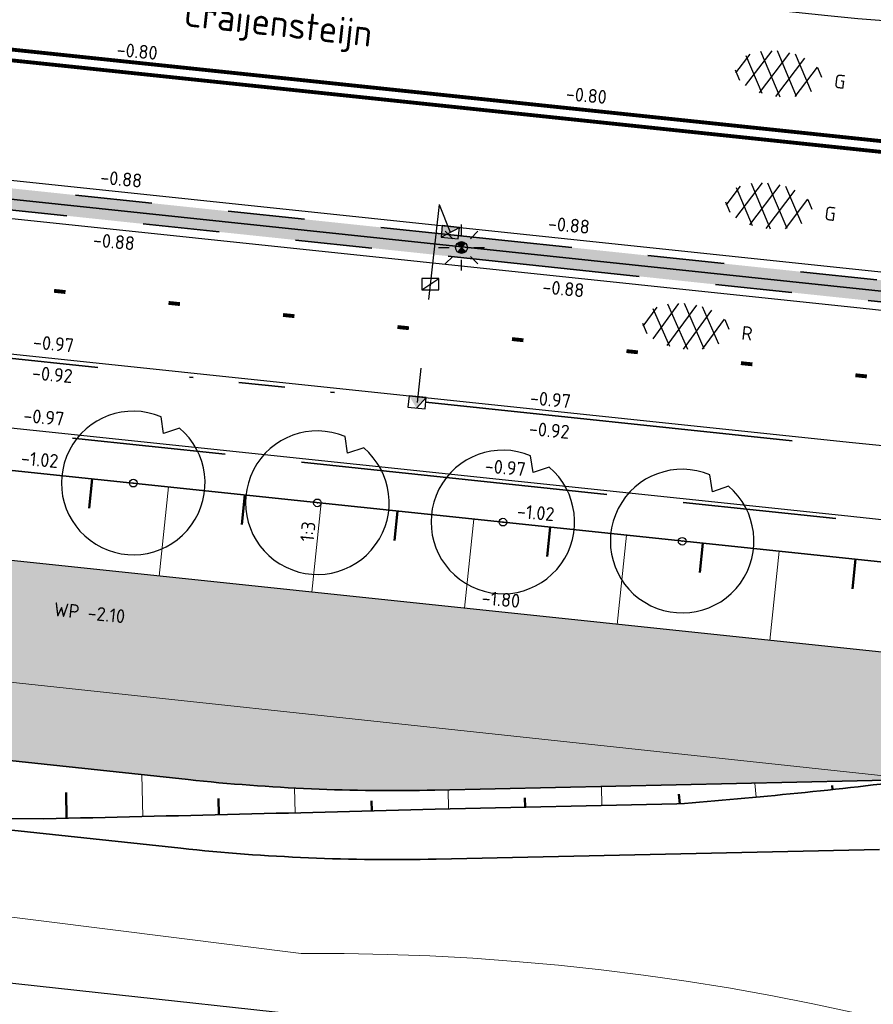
# Model space of a CAD drawing. Header units: metres. Extents: x -1 to 222837, y -2 to 853657.
# Tile 102 of 224: x 110879 to 110902, y 426741 to 426767. Entities that reach past the tile are written whole.
import ezdxf
from ezdxf.enums import TextEntityAlignment as Align

# ---------------------------------------------------------------- set-up
doc = ezdxf.new("R2010")
doc.units = ezdxf.units.M
doc.header["$XCLIPFRAME"] = 0
for name, pattern in [('RI-HWA_KOLKAANSLUITING', [4.3, 2.5, -1.8]), ('VH-AMSTELBAND', [30, 16, -4, 0, -2, 2, -2, 0, -4]), ('VH-OPSLUITBAND_100X200', [16, 8, -2, 4, -2]), ('VH-TROTTOIRBAND_130-150', [15, 5, -2, 2, -2, 2, -2])]:
    doc.linetypes.add(name, pattern=pattern)
doc.layers.add('A- Bestaand water', color=7, linetype='Continuous', true_color=0x5cadff)
doc.layers.add('A-Te graven water', color=7, linetype='Continuous', true_color=0x0040ff)
for name, color, linetype, lineweight in [('A-TXT-T35', 3, 'Continuous', 35), ('B-ALG', 8, 'Continuous', 5), ('B-GRS-WERKGRENS', 4, 'WERKGRENS', 25), ('B-OI-RI-GWA_KOLK-S', 30, 'Continuous', 30), ('N-GRN-BOOM', 70, 'Continuous', 25), ('N-GRN-BOOM @ 1', 70, 'Continuous', 25), ('N-WE-GR-BOS-A', 42, 'Continuous', 18), ('N-WE-GR-HAAG-G', 90, 'GR-HAAG1', 35), ('N-WE-GW-BERM-G', 90, 'Continuous', 35), ('N-WE-GW-TALUDARCERING_KORT-G', 90, 'Continuous', 50), ('N-WE-GW-TALUDARCERING_LANG-G', 90, 'Continuous', 18), ('N-WE-IE-TERREINAFSCHEIDING_KUNSTMATIG-G', 30, 'IE-TERREINAFSCHEIDING-KUNSTMATIG', 35), ('N-WE-OB-BESCHOEIING-G', 7, 'OB-BESCHOEIING', 35), ('N-WE-RI-HWA_KOLK-S', 150, 'Continuous', 25), ('N-WE-VH-KANTOPSLUITING_OPSLUITBAND_100X200-G VOETPAD', 150, 'VH-OPSLUITBAND_100X200', 35), ('N-WE-VH-KANTOPSLUITING_RWSBAND-G', 210, 'VH-TROTTOIRBAND_130-150', 35), ('N-WE-VH-KANTOPSLUITING_VOORKANT OB 100X200', 7, 'Continuous', 25), ('N-WE-VH-KANTOPSLUITING_VOORKANT RIJWIELPADBAND', 7, 'Continuous', 25), ('N-WE-VH-KANTOPSLUITING_VOORKANT RWS-BAND', 7, 'Continuous', 25), ('N-WE-VH-Trottoirband 150x170', 60, 'VH-AMSTELBAND', 35), ('N-WE-VH-VERHARDING_ASFALT-S', 7, 'Continuous', 25), ('N-WE-VW-MARKERING_LANGS_STREEP-G', 7, 'Continuous', 35), ('N-WTR-DAMWAND', 140, 'DAMWAND', 25), ('SLD-n-wm_wegmarkering', 7, 'Continuous', 25), ('X-XX-AL-HOOGTELABEL-T25', 7, 'Continuous', 25)]:
    doc.layers.add(name, color=color, linetype=linetype, lineweight=lineweight)
doc.layers.add('N-WE-RI-HWA_KOLKAANSLUITING-G', color=7, linetype='RI-HWA_KOLKAANSLUITING', lineweight=25, true_color=0x0078f0)
doc.layers.add('STEDIN BOVENGRONDS', color=7, linetype='Continuous')
doc.layers.add('X-REF', color=7, linetype='Continuous')
doc.styles.add('NLCS-ISO', font='NLCS-ISO.ttf')
doc.styles.add('NLCS-ISO-M1000-T25', font='NLCS-ISO.ttf')
doc.styles.add('NLCS-ISO-M200-T25', font='NLCS-ISO.ttf', dxfattribs={"height": 0.5})
doc.linetypes.add('DAMWAND', pattern='A,2.2,-1,[132,ltypeshp.shx,S=0.5,R=0,X=-1,Y=0],3.2', length=6.4)
doc.linetypes.add('GR-HAAG1', pattern='A,6,[176,NLCS.shx,S=0.125,R=0,X=0,Y=0],-2', length=8)
doc.linetypes.add('IE-TERREINAFSCHEIDING-KUNSTMATIG', pattern='A,4,[82,NLCS.shx,S=0.75,R=90,X=0,Y=0],4,-2', length=10)
doc.linetypes.add('OB-BESCHOEIING', pattern='A,30,-5,[1,NLCS.SHX,S=1,R=0,X=0,Y=0],-5', length=40)
doc.linetypes.add('WERKGRENS', pattern='A,2.5,-1,[133,ltypeshp.shx,S=1,R=0,X=-1,Y=0],-1,2.5', length=7)
picture_1 = doc.add_image_def('image1.ecw', size_in_pixel=(400001, 250001))
picture_2 = doc.add_image_def('image2.ecw', size_in_pixel=(120000, 80000))

# ---------------------------------------------------------------- blocks, each defined once
blk = doc.blocks.new('SVH-ASFALT-SO')
at = {"ltscale": 0.1}
for p, q in [((-1.91, 0.69), (0.95, 5.64)), ((2.75, -0.22), (-0.47, 5.37)), ((0, 0), (3.27, 5.66)), ((4.87, 0.12), (1.65, 5.7)), ((2.18, -0.23), (5.32, 5.22)), ((6.7, 0.95), (4.04, 5.55)), ((-3.36, 2.17), (-1.83, 4.83)), ((0.36, -0.07), (-2.31, 4.55)), ((4.66, 0.07), (7.07, 4.25)), ((7.83, 2.99), (7.15, 4.18)), ((-2.72, 1.26), (-3.45, 2.54))]:
    blk.add_line(p, q, dxfattribs=at)
at = {"style": 'NLCS-ISO'}
blk.add_attdef('KLEUR', text='', height=1.8, dxfattribs=at).set_placement((9.49, 2.74), align=Align.MIDDLE_LEFT)
at = {"style": 'NLCS-ISO', "flags": 1}
blk.add_attdef('FUNCTIE', text='', height=1.8, dxfattribs=at).set_placement((0.12, -3.58), align=Align.MIDDLE_CENTER)
blk = doc.blocks.new('30')
at = {"layer": 'SLD-n-wm_wegmarkering'}
blk.add_solid([(-0.15, -0.05), (-0.15, 0.05), (0.15, -0.05), (0.15, 0.05)], dxfattribs=at)
blk = doc.blocks.new('*U338')
at = {"layer": 'SLD-n-wm_wegmarkering'}
blk.add_blockref('30', (0.15, 0), dxfattribs=at)
blk = doc.blocks.new('*U339')
at = {"layer": 'SLD-n-wm_wegmarkering', "color": 0, "linetype": 'ByBlock', "lineweight": -2, "transparency": 16777216, "rotation": 353.9884587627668}
for p in [(110880.356, 426759.871), (110883.339, 426759.557), (110886.323, 426759.242), (110889.306, 426758.928), (110892.29, 426758.614), (110895.273, 426758.3), (110898.257, 426757.986), (110901.24, 426757.671)]:
    blk.add_blockref('*U338', p, dxfattribs=at)
blk = doc.blocks.new('B-SRI-KOLK_TROTTOIR-SO')
at = {"color": 0}
blk.add_line((-1.125, 0), (1.125, 1.5), dxfattribs=at)
blk.add_3dface([(-1.125, 0), (1.125, 0), (1.125, 1.5), (-1.125, 1.5)], dxfattribs=at)
blk = doc.blocks.new('N-SRI-KOLK_TROTTOIR-SO')
blk.add_hatch(color=256).paths.add_polyline_path([(1.125, 1.5), (-1.125, 1.5), (-1.125, 0)])
blk.add_line((-1.125, 0), (1.125, 1.5))
at = {"flags": 128}
blk.add_lwpolyline([(-1.125, 0), (1.125, 0), (1.125, 1.5), (-1.125, 1.5)], close=True, dxfattribs=at)
blk = doc.blocks.new('TK in rijwielpadband')
at = {"layer": 'N-WE-RI-HWA_KOLK-S'}
blk.add_hatch(color=256, dxfattribs=at).paths.add_polyline_path([(2.25, 1.5), (0, 1.5), (1.125, 0)])
blk.add_line((1.125, 0), (2.25, 1.5), dxfattribs=at)
at = {"layer": 'N-WE-RI-HWA_KOLK-S', "flags": 128}
blk.add_lwpolyline([(0, 0), (2.25, 0), (2.25, 1.5), (0, 1.5)], close=True, dxfattribs=at)
blk = doc.blocks.new('Lichtmast hergebruik')
h = blk.add_hatch(color=256)
h.dxf.hatch_style = 1
h.paths.add_polyline_path([(-0.58, 0.5), (0, 0), (0.5, 0.58, 0.414214)])
h = blk.add_hatch(color=256)
h.dxf.hatch_style = 1
h.paths.add_polyline_path([(0.58, -0.5), (0, 0), (-0.5, -0.58, 0.414214)])
for p, q in [((0, 1.62), (0, 3)), ((-2.12, 2.12), (-1.15, 1.15)), ((1.15, 1.15), (2.12, 2.12)), ((-3, 0), (-1.62, 0)), ((-2.12, -2.12), (-1.15, -1.15)), ((1.15, -1.15), (2.12, -2.12)), ((1.62, 0), (3, 0)), ((0, -3), (0, -1.62))]:
    blk.add_line(p, q)
at = {"flags": 128}
for points in [[(-0.58, 0.5), (0.58, -0.5)], [(-0.5, -0.58), (0.5, 0.58)]]:
    blk.add_lwpolyline(points, dxfattribs=at)
blk.add_circle((0, 0), 0.77)
at = {"style": 'NLCS-ISO'}
blk.add_attdef('TYPE', text='', height=1.8, dxfattribs=at).set_placement((0, 3), align=Align.BOTTOM_CENTER)
blk = doc.blocks.new('*U2079')
at = {"flags": 128}
blk.add_lwpolyline([(4.82, 5.74), (3.15, 5.17), (2.89, 6.92, 13.158116)], format="xyb", close=True, dxfattribs=at)
blk.add_circle((0, 0), 0.4)
blk.add_point((0, 0))
blk = doc.blocks.new('*U2698')
at = {"layer": 'N-GRN-BOOM @ 1', "xscale": 0.25, "yscale": 0.25, "zscale": 0.25}
blk.add_blockref('*U2079', (110882.421, 426754.858), dxfattribs=at)
blk = doc.blocks.new('*U2699')
at = {"layer": 'N-GRN-BOOM @ 1', "xscale": 0.25, "yscale": 0.25, "zscale": 0.25}
blk.add_blockref('*U2079', (110887.22, 426754.344), dxfattribs=at)
blk = doc.blocks.new('*U2700')
at = {"layer": 'N-GRN-BOOM @ 1', "xscale": 0.25, "yscale": 0.25, "zscale": 0.25}
blk.add_blockref('*U2079', (110892.053, 426753.841), dxfattribs=at)
blk = doc.blocks.new('*U2701')
at = {"layer": 'N-GRN-BOOM @ 1', "xscale": 0.25, "yscale": 0.25, "zscale": 0.25}
blk.add_blockref('*U2079', (110896.726, 426753.343), dxfattribs=at)

msp = doc.modelspace()

# ---------------------------------------------------------------- hatches: boundary and pattern name
at = {"layer": 'A- Bestaand water', "transparency": 33554559}
h = msp.add_hatch(color=256, dxfattribs=at)
edge = h.paths.add_edge_path()
edge.add_arc((110840.4053, 426795.7257), 40.36, 255.91054, 272.06637)
edge.add_arc((110841.673, 426774.2511), 18.86, 270.56963, 275.31028)
edge.add_line((110843.4185, 426755.472), (110845.1103, 426755.6289))
edge.add_arc((110848.9176, 426714.5752), 41.2299, 83.61065, 95.2984, ccw=False)
edge.add_line((110853.5059, 426755.549), (110854.1624, 426755.4798))
edge.add_line((110854.1624, 426755.4798), (110903.0784, 426750.3278))
edge.add_arc((110902.6934, 426748.7494), 1.6247, -84.13717, 76.29248, ccw=False)
edge.add_line((110902.8594, 426747.1332), (110868.591, 426750.805))
edge.add_line((110868.591, 426750.805), (110846.557, 426752.947))
edge.add_line((110846.557, 426752.947), (110787.383, 426759.314))
edge.add_line((110787.383, 426759.314), (110780.343, 426760.233))
edge.add_line((110780.343, 426760.233), (110778.827, 426760.743))
edge.add_arc((110780.8492, 426761.1302), 2.0589, 84.71359, 190.8389, ccw=False)
edge.add_line((110781.0389, 426763.1803), (110818.0744, 426759.2802))
edge.add_line((110818.0744, 426759.2802), (110819.5067, 426759.1293))
edge.add_arc((110815.1981, 426718.2156), 41.14, 72.67853, 83.98846, ccw=False)
edge.add_line((110827.4468, 426757.4898), (110829.0768, 426756.9815))
edge.add_arc((110834.692, 426774.9862), 18.86, 252.67853, 257.40724)
at = {"layer": 'A-Te graven water', "transparency": 33554559}
h = msp.add_hatch(color=256, dxfattribs=at)
edge = h.paths.add_edge_path()
edge.add_arc((110839.9057, 426793.378), 40.4716, 252.17033, 255.11684)
edge.add_line((110829.5106, 426754.2642), (110850.76, 426748.2992))
edge.add_line((110850.76, 426748.2992), (110850.998, 426748.224))
edge.add_line((110850.998, 426748.224), (110851.2374, 426748.1529))
edge.add_line((110851.2374, 426748.1529), (110851.4782, 426748.0859))
edge.add_line((110851.4782, 426748.0859), (110851.7205, 426748.023))
edge.add_line((110851.7205, 426748.023), (110851.9639, 426747.9644))
edge.add_line((110851.9639, 426747.9644), (110852.2084, 426747.91))
edge.add_line((110852.2084, 426747.91), (110852.4541, 426747.8598))
edge.add_line((110852.4541, 426747.8598), (110852.7008, 426747.8139))
edge.add_line((110852.7008, 426747.8139), (110852.9484, 426747.7723))
edge.add_line((110852.9484, 426747.7723), (110853.197, 426747.735))
edge.add_line((110853.197, 426747.735), (110853.4463, 426747.702))
edge.add_line((110853.4463, 426747.702), (110853.6963, 426747.6733))
edge.add_line((110853.6963, 426747.6733), (110853.9469, 426747.649))
edge.add_line((110853.9469, 426747.649), (110854.1983, 426747.629))
edge.add_line((110854.1983, 426747.629), (110854.3484, 426747.6197))
edge.add_line((110854.3484, 426747.6197), (110854.5536, 426747.6184))
edge.add_line((110854.5536, 426747.6184), (110854.7636, 426747.6237))
edge.add_line((110854.7636, 426747.6237), (110855.0156, 426747.6345))
edge.add_line((110855.0156, 426747.6345), (110855.2673, 426747.6496))
edge.add_line((110855.2673, 426747.6496), (110855.5186, 426747.6692))
edge.add_line((110855.5186, 426747.6692), (110855.7695, 426747.6931))
edge.add_line((110855.7695, 426747.6931), (110856.0197, 426747.7214))
edge.add_line((110856.0197, 426747.7214), (110856.2694, 426747.754))
edge.add_line((110856.2694, 426747.754), (110856.5183, 426747.791))
edge.add_line((110856.5183, 426747.791), (110856.7664, 426747.8323))
edge.add_line((110856.7664, 426747.8323), (110857.0137, 426747.8779))
edge.add_line((110857.0137, 426747.8779), (110857.2661, 426747.929))
edge.add_line((110857.2661, 426747.929), (110857.3741, 426747.9525))
edge.add_line((110857.3741, 426747.9525), (110859.3179, 426748.3951))
edge.add_arc((110864.8678, 426724.0189), 25, 83.88746, 102.82611, ccw=False)
edge.add_line((110867.5298, 426748.8767), (110874.3174, 426748.1498))
edge.add_line((110874.3174, 426748.1498), (110877.5596, 426747.8026))
edge.add_line((110877.5596, 426747.8026), (110883.8538, 426747.1285))
edge.add_arc((110889.1782, 426796.8442), 50, 263.88709, 271.26065)
edge.add_line((110890.2782, 426746.8563), (110902.8594, 426747.1332))
edge.add_line((110902.8594, 426747.1332), (110876.107, 426750))
edge.add_line((110876.107, 426750), (110868.591, 426750.805))
edge.add_line((110868.591, 426750.805), (110846.8309, 426752.9204))
edge.add_line((110846.8309, 426752.9204), (110825.4159, 426755.2217))
edge.add_line((110825.4159, 426755.2217), (110827.5137, 426754.8502))
at = {"layer": 'N-WE-GR-BOS-A', "transparency": 33554559}
h = msp.add_hatch(dxfattribs=at)
h.set_pattern_fill('AGR-BOSPLANTSOEN', color=102, scale=0.2, style=0, pattern_type=2)
h.set_pattern_definition([(0, (0, 0), (0.2, 0.2), [0.24, -0.16]), (90, (0.12, -0.08), (-0.8, 5e-17), [0.16, -0.24]), (90, (0.32, 0.12), (-0.8, 5e-17), [0.16, -0.24]), (90, (0.52, -0.04), (-0.8, 5e-17), [0.08, -0.32]), (90, (0.72, 0.16), (-0.8, 5e-17), [0.08, -0.32])])
edge = h.paths.add_edge_path()
edge.add_line((110912.4529, 426757.4572), (110912.6048, 426759.0214))
edge.add_line((110912.6048, 426759.0214), (110912.272, 426759.0537))
edge.add_line((110912.272, 426759.0537), (110912.2702, 426759.0539))
edge.add_line((110912.2702, 426759.0539), (110854.8239, 426765.1236))
edge.add_line((110854.8239, 426765.1236), (110841.0756, 426766.5714))
edge.add_line((110841.0756, 426766.5714), (110840.8907, 426764.8148))
edge.add_arc((110841.189, 426764.7834), 0.3, 173.98846, 267.0735)
edge.add_arc((110841.673, 426774.251), 9.78, 267.0735, 275.29839)
edge.add_line((110842.5761, 426764.5128), (110844.2762, 426764.6705))
edge.add_arc((110849.0134, 426711.6612), 53.2205, 84.0957, 95.10671, ccw=False)
edge.add_line((110854.488, 426764.5994), (110901.469, 426759.6283))
edge.add_line((110901.469, 426759.6283), (110902.5981, 426759.5094))
edge.add_arc((110897.3386, 426709.5655), 50.22, 72.48466, 83.98846, ccw=False)

# ---------------------------------------------------------------- linework, layer by layer
at = {"layer": 'B-ALG', "flags": 128}
msp.add_lwpolyline([(110776.859, 426763.762), (110776.933, 426763.158), (110777.296, 426762.193), (110777.876, 426761.499), (110778.827, 426760.743), (110780.343, 426760.233), (110787.383, 426759.314), (110846.557, 426752.947), (110868.591, 426750.805), (110902.4714, 426747.1763)], dxfattribs=at)
at = {"layer": 'B-ALG'}
msp.add_lwpolyline([(110871.6441, 426744.503), (110886.7984, 426742.5973), (110887.9167, 426742.595), (110889.0349, 426742.5731), (110890.1525, 426742.5317), (110891.2692, 426742.4709), (110892.3847, 426742.3905), (110893.4986, 426742.2907), (110894.6105, 426742.1715), (110895.7203, 426742.0328), (110896.8274, 426741.8749), (110897.9317, 426741.6976), (110899.0326, 426741.5011), (110900.13, 426741.2854), (110901.2234, 426741.0506)], dxfattribs=at)
at = {"layer": 'B-GRS-WERKGRENS', "flags": 128}
msp.add_lwpolyline([(110696.0424, 426984.6552), (110683.8611, 426993.0575), (110681.5434, 426989.648), (110647.8047, 426943.6556), (110640.0829, 426933.4366), (110631.1128, 426920.9005, 0.1052077), (110625.3199, 426903.2705), (110623.1195, 426903.1135), (110622.8302, 426899.1404), (110622.8257, 426889.069), (110624.314, 426881.9131), (110619.9478, 426879.8593), (110610.3848, 426873.2075), (110605.3942, 426863.2003), (110609.4478, 426861.4866), (110615.1856, 426858.5041), (110624.3283, 426850.7908), (110624.9802, 426851.6022), (110633.8741, 426844.4563), (110643.0504, 426836.1435), (110655.3674, 426823.3669), (110656.8702, 426821.845), (110655.5569, 426820.1319), (110651.9971, 426815.8251), (110661.0857, 426808.031), (110673.7143, 426797.8916), (110678.9933, 426800.935), (110682.0087, 426797.6368), (110681.3441, 426795.8887), (110682.3406, 426793.9995), (110688.6092, 426792.8127), (110694.4162, 426788.3905), (110707.3498, 426779.7534), (110715.9972, 426773.9651), (110732.7151, 426767.339), (110745.7247, 426763.2028), (110771.1914, 426758.373, 0.0609615), (110771.6742, 426758.3185), (110776.6174, 426758.3652, 0.2032449), (110778.0492, 426758.9882), (110779.3918, 426760.4028), (110780.9873, 426760.4434), (110817.1705, 426756.6066), (110816.6589, 426751.3461), (110815.9469, 426746.519), (110856.8361, 426742.5539), (110868.464, 426743.0015), (110903.6966, 426739.1644), (110904.3848, 426743.7349), (110908.755, 426743.0671), (110933.5332, 426740.8075), (110948.0408, 426738.8473), (110947.4256, 426740.8728), (110946.1413, 426744.2355), (110945.7955, 426745.6803), (110945.6322, 426748.1471), (110946.284, 426749.2657), (110950.55, 426751.1074), (110955.1425, 426754.8833), (110957.03, 426770.6443, -0.1858071), (110962.3439, 426783.753), (110989.6664, 426800.1273), (111094.2752, 426788.8928), (111096.9393, 426786.2536), (111113.387, 426770.3931), (111118.0944, 426765.9923), (111122.4936, 426760.6996), (111125.9314, 426762.8446), (111132.5526, 426748.3003), (111130.756, 426746.1019), (111135.8274, 426730.5828), (111138.6736, 426726.3465), (111145.5036, 426725.3036), (111154.9471, 426706.8249), (111165.7603, 426690.152), (111168.851, 426684.8194, -0.4623624), (111168.5963, 426684.1014), (111167.0071, 426683.4965, 0.420484), (111166.7216, 426682.8413), (111168.1987, 426679.1971, 0.4081062), (111168.8402, 426678.9177), (111171.0563, 426679.7624, -0.3865109), (111171.6824, 426679.5171), (111181.5181, 426659.6501, -0.0508334), (111182.4436, 426652.4704), (111182.0314, 426643.923, 0.1424738), (111183.8712, 426635.0932), (111183.4465, 426634.9245, 0.4355486), (111183.181, 426634.2421), (111186.4656, 426627.4501, 0.391009), (111187.0968, 426627.2017), (111187.7695, 426627.4631, -0.6217047), (111188.6778, 426626.8695), (111191.3536, 426623.2086), (111193.4941, 426621.7053, 0.0312453), (111201.9852, 426616.7325), (111203.0999, 426614.7511), (111204.682, 426609.1244), (111214.9386, 426601.3343), (111217.1204, 426598.7395), (111225.8995, 426589.0359), (111234.1322, 426582.7269), (111239.4891, 426579.6722), (111245.6835, 426577.3486), (111253.4749, 426571.9169), (111263.6, 426564.0526), (111282.5854, 426548.9024), (111301.6692, 426532.7467, 0.3053725), (111302.2245, 426532.6856), (111306.0353, 426534.6841, -0.2980823), (111306.5802, 426534.6315), (111324.4609, 426520.2968), (111328.5947, 426517.3176), (111334.5617, 426512.1897), (111347.6676, 426496.9046), (111348.8032, 426495.5161), (111350.8304, 426490.6816), (111350.3674, 426489.5288), (111350.1567, 426488.113), (111358.3017, 426484.7489), (111354.8474, 426480.6644), (111368.3123, 426468.1831), (111377.3553, 426476.996, 0.1363374), (111383.9435, 426482.7516), (111385.2075, 426486.335, 0.1290898), (111392.5323, 426491.085), (111402.9598, 426500.6813), (111414.8163, 426512.1936), (111417.8476, 426515.9853), (111419.2589, 426514.9338), (111421.3759, 426518.0123), (111420.2224, 426518.9196), (111422.81, 426522.1924), (111426.863, 426530.0682, 0.0350706), (111434.8335, 426544.8206), (111439.2413, 426554.0134, -0.0523081), (111448.8827, 426568.1194, -0.040521), (111456.7487, 426576.4924, -0.0466952), (111473.4248, 426590.6198), (111485.5951, 426597.7662, -0.0126767), (111492.9285, 426600.958), (111508.0649, 426606.5204, 0.4105065), (111508.3639, 426607.1562), (111505.5678, 426615.0734, 0.4168207), (111504.9257, 426615.3769, 0.0905865), (111453.5553, 426585.3427, 0.0753554), (111438.7111, 426569.8858), (111431.5958, 426575.2906), (111449.9864, 426597.6332, -0.0167918), (111466.0879, 426610.5482, -0.0557367), (111491.1449, 426625.909), (111496.7623, 426628.282), (111500.0134, 426627.408), (111496.8382, 426635.2441, 0.4365131), (111496.1526, 426635.5043), (111483.8851, 426629.4186), (111469.1011, 426620.6492), (111459.7603, 426613.6987), (111449.6345, 426605.6254), (111441.1156, 426596.9369), (111429.1984, 426582.1603), (111431.0516, 426580.4575), (111406.3855, 426549.5491), (111397.0353, 426537.6586), (111395.2825, 426538.9636), (111392.9955, 426535.9501), (111394.7182, 426534.652), (111385.0563, 426522.0908), (111383.9989, 426523.6376), (111382.3412, 426528.1461), (111377.4375, 426522.2271), (111374.2352, 426518.6692), (111371.5931, 426517.349), (111368.7588, 426516.8835, -0.1652702), (111368.4414, 426516.9363), (111351.2649, 426526.1508), (111324.3951, 426546.666, -0.3657024), (111324.2558, 426547.2959), (111327.3573, 426553.7283), (111318.6307, 426557.5297), (111316.993, 426553.8053, -0.292044), (111316.5453, 426553.5067), (111315.0912, 426553.4777, -0.1776704), (111314.7655, 426553.5899), (111310.1408, 426557.3558), (111311.2887, 426558.5858), (111304.2587, 426562.7405), (111301.5045, 426560.4492), (111295.9509, 426564.4743), (111281.0543, 426575.6912), (111258.9288, 426592.957), (111249.3591, 426601.8548, -0.343865), (111248.8513, 426603.8594), (111251.0811, 426609.1697), (111244.5637, 426612.1342), (111243.3013, 426609.3809, -0.38751), (111240.247, 426608.7097), (111235.9586, 426611.3734), (111222.8523, 426621.7349, -0.1019607), (111210.3565, 426637.5663), (111200.0165, 426658.1073), (111201.4139, 426658.6408), (111199.3001, 426663.2598), (111197.9906, 426662.7333), (111191.4076, 426676.6319), (111174.4849, 426716.3816), (111175.4097, 426716.7231), (111171.0205, 426729.4174), (111175.0412, 426731.185), (111170.1325, 426742.3426), (111166.2238, 426740.4392, -0.410464), (111165.5682, 426740.6918), (111138.6135, 426800.3934), (111133.3697, 426808.996), (111125.2446, 426812.7715), (111122.0804, 426814.7113), (111120.4075, 426811.7274), (111112.4651, 426815.0539), (111113.977, 426818.0228), (111102.5934, 426823.5257), (111102.2145, 426825.6444), (111101.5386, 426826.104), (111098.4509, 426820.0386), (111098.1228, 426816.7559, -0.4783147), (111097.1304, 426815.9869), (111079.7528, 426814.8965), (111037.4827, 426818.9619), (111036.1483, 426820.676), (111025.3219, 426821.8651, -0.5882687), (111024.7204, 426822.5699), (111025.1154, 426826.7463), (111011.1397, 426828.3732), (111010.5098, 426823.377), (110975.0569, 426827.1641, -0.4227405), (110973.7842, 426826.145), (110972.2564, 426826.4378), (110959.5596, 426833.3734), (110958.1603, 426830.409), (110957.3954, 426829.099), (110954.2397, 426830.6759, 0.4177603), (110954.0263, 426831.7812), (110953.0451, 426832.2923), (110947.7288, 426821.8867, 0.3948319), (110948.0794, 426820.5624), (110946.5009, 426817.2404, 0.3462481), (110946.8876, 426815.8708), (110948.0794, 426815.2823), (110932.6313, 426785.3128), (110928.0532, 426787.6811), (110926.0816, 426783.9946), (110917.98, 426788.1352), (110915.9109, 426784.42), (110924.7467, 426780.0296), (110923.0733, 426776.8554, -0.3567778), (110920.2972, 426775.4672), (110916.1875, 426776.0072), (110915.9141, 426771.5714), (110913.7365, 426768.8555), (110905.8767, 426769.8295), (110900.4014, 426769.4949), (110863.1263, 426773.5086), (110863.2476, 426775.3474), (110848.047, 426776.8987), (110848.3121, 426779.5808), (110834.4844, 426781.2506), (110832.1514, 426778.2107), (110815.8574, 426780.0038), (110815.8584, 426779.1503), (110801.2397, 426780.3392), (110782.6093, 426782.222), (110759.4143, 426784.7077), (110754.5988, 426785.9779), (110742.745, 426787.1149, -0.0827147), (110722.469, 426795.3305), (110715.9744, 426799.6762), (110697.6211, 426814.5447), (110698.7305, 426815.8539), (110693.1992, 426820.2996), (110694.4011, 426821.1956), (110690.4312, 426824.4068), (110689.2759, 426823.1938), (110680.9801, 426829.6825), (110667.8024, 426840.4947), (110648.298, 426856.8491), (110644.9707, 426860.4465), (110640.9767, 426865.7977, -0.1510224), (110633.0251, 426899.4367), (110633.3008, 426902.589), (110632.0835, 426902.7381, -0.0338708), (110634.6762, 426913.6872, -0.0642324), (110643.7421, 426928.4733), (110681.0035, 426978.4881), (110692.6868, 426980.9045)], format="xyb", close=True, dxfattribs=at)
at = {"layer": 'N-WE-GR-HAAG-G', "flags": 128}
msp.add_lwpolyline([(110856.0466, 426764.7128), (110910.219, 426758.9891)], dxfattribs=at)
at = {"layer": 'N-WE-GW-BERM-G', "ltscale": 0.6}
for points in [[(110932.037, 426741.716, 0.4131592), (110934.2075, 426743.1486), (110934.2075, 426746.5705, 0.5327449), (110932.8299, 426747.4964, -0.2137206), (110917.6978, 426748.0097), (110916.4469, 426748.6217, 0.0877468), (110901.8922, 426752.8064), (110854.406, 426757.8071), (110853.76, 426757.8751, 0.0291601), (110848.6893, 426758.1445, 0.021788), (110844.8984, 426757.9593), (110844.3283, 426757.9064), (110843.9161, 426757.8682, -0.0990195), (110829.0855, 426759.43), (110828.1435, 426759.7237, 0.049389), (110819.7517, 426761.4565), (110818.3194, 426761.6073), (110779.0806, 426765.7395, 0.4110668), (110776.8845, 426763.9813), (110776.859, 426763.762)], [(110867.9202, 426746.1602), (110880.0933, 426746.107, 0.0008079), (110890.2892, 426746.3564), (110896.5892, 426746.4951, 0.0120728), (110902.8781, 426747.1336)]]:
    msp.add_lwpolyline(points, format="xyb", dxfattribs=at)
at = {"layer": 'N-WE-GW-TALUDARCERING_KORT-G'}
for p, q in [((110881.2717, 426754.2015), (110881.3526, 426754.9694)), ((110885.2497, 426753.7825), (110885.3306, 426754.5505)), ((110889.2277, 426753.3636), (110889.3086, 426754.1316)), ((110893.2057, 426752.9447), (110893.2866, 426753.7127)), ((110897.1837, 426752.5258), (110897.2646, 426753.2938)), ((110901.1618, 426752.1069), (110901.2426, 426752.8748)), ((110900.6331, 426746.9778), (110900.6447, 426746.8717)), ((110880.6682, 426746.796), (110880.6838, 426746.1206)), ((110896.6418, 426746.7483), (110896.6611, 426746.5007)), ((110884.6407, 426746.633), (110884.6508, 426746.2144)), ((110888.631, 426746.5806), (110888.6379, 426746.3138)), ((110892.6291, 426746.658), (110892.6346, 426746.4081))]:
    msp.add_line(p, q, dxfattribs=at)
at = {"layer": 'N-WE-GW-TALUDARCERING_LANG-G'}
for p, q in [((110883.0965, 426752.4328), (110883.3416, 426754.76)), ((110887.0745, 426752.0139), (110887.3196, 426754.341)), ((110891.0525, 426751.595), (110891.2976, 426753.9221)), ((110895.0306, 426751.1761), (110895.2756, 426753.5032)), ((110899.0086, 426750.7572), (110899.2536, 426753.0843)), ((110882.6413, 426747.2584), (110882.6671, 426746.1669)), ((110898.6221, 426747.0399), (110898.6565, 426746.6711)), ((110886.6253, 426746.9094), (110886.6414, 426746.2634)), ((110890.624, 426746.8639), (110890.635, 426746.3641)), ((110894.6231, 426746.9519), (110894.6341, 426746.4521))]:
    msp.add_line(p, q, dxfattribs=at)
at = {"layer": 'N-WE-IE-TERREINAFSCHEIDING_KUNSTMATIG-G', "flags": 128}
msp.add_lwpolyline([(110901.8696, 426745.311), (110890.3178, 426745.0568, -0.0321843), (110883.6621, 426745.3388), (110877.3679, 426746.0129), (110874.1257, 426746.3601), (110867.3381, 426747.087, 0.0828241), (110859.7175, 426746.64), (110857.765, 426746.1954), (110857.6359, 426746.1674), (110857.3556, 426746.1106), (110857.0775, 426746.0593), (110856.7983, 426746.0129), (110856.5183, 426745.9713), (110856.2375, 426745.9345), (110855.956, 426745.9027), (110855.6739, 426745.8758), (110855.3913, 426745.8538), (110855.1082, 426745.8368), (110854.8248, 426745.8246), (110854.5704, 426745.8182), (110854.2868, 426745.8201), (110854.0714, 426745.8334), (110853.7887, 426745.8559), (110853.5068, 426745.8832), (110853.2256, 426745.9155), (110852.9451, 426745.9526), (110852.6655, 426745.9946), (110852.3869, 426746.0414), (110852.1093, 426746.0931), (110851.8329, 426746.1496), (110851.5576, 426746.2108), (110851.2837, 426746.2768), (110851.011, 426746.3475), (110850.74, 426746.4229), (110850.4704, 426746.5029), (110850.2453, 426746.5741), (110825.3362, 426753.5664)], format="xyb", dxfattribs=at)
at = {"layer": 'N-WE-OB-BESCHOEIING-G', "ltscale": 0.49, "flags": 128}
msp.add_lwpolyline([(110825.4159, 426755.2217), (110827.5137, 426754.8502, 0.0128573), (110829.5106, 426754.2642), (110850.76, 426748.2992), (110850.998, 426748.224), (110851.2374, 426748.1529), (110851.4782, 426748.0859), (110851.7205, 426748.023), (110851.9639, 426747.9644), (110852.2084, 426747.91), (110852.4541, 426747.8598), (110852.7008, 426747.8139), (110852.9484, 426747.7723), (110853.197, 426747.735), (110853.4463, 426747.702), (110853.6963, 426747.6733), (110853.9469, 426747.649), (110854.1983, 426747.629), (110854.3484, 426747.6197), (110854.5536, 426747.6184), (110854.7636, 426747.6237), (110855.0156, 426747.6345), (110855.2673, 426747.6496), (110855.5186, 426747.6692), (110855.7695, 426747.6931), (110856.0197, 426747.7214), (110856.2694, 426747.754), (110856.5183, 426747.791), (110856.7664, 426747.8323), (110857.0137, 426747.8779), (110857.2661, 426747.929), (110857.3741, 426747.9525), (110859.3179, 426748.3951, -0.0828241), (110867.5298, 426748.8767), (110874.3174, 426748.1498), (110877.5596, 426747.8026), (110883.8538, 426747.1285, 0.0321843), (110890.2782, 426746.8563), (110902.8594, 426747.1332, 0.032536), (110903.0677, 426747.1684, 0.032536)], format="xyb", dxfattribs=at)
at = {"layer": 'N-WE-RI-HWA_KOLKAANSLUITING-G', "flags": 128}
for points in [[(110890.3937, 426762.1261), (110889.8161, 426756.964)], [(110890.3937, 426762.1261), (110890.683, 426761.3976)]]:
    msp.add_lwpolyline(points, dxfattribs=at)
at = {"layer": 'N-WE-VH-KANTOPSLUITING_OPSLUITBAND_100X200-G VOETPAD', "flags": 128}
msp.add_lwpolyline([(110674.0563, 426808.7925), (110682.3253, 426803.3521, 0.0170406), (110685.5918, 426801.4434), (110688.779, 426799.724, -0.0457995), (110695.5528, 426795.2252), (110697.7542, 426793.453, 0.1442054), (110756.7899, 426769.0924), (110818.4242, 426762.6018), (110819.8564, 426762.451, -0.049389), (110828.4413, 426760.6784), (110829.3317, 426760.4007), (110829.3832, 426760.3846, 0.0990195), (110843.8238, 426758.8639), (110844.2359, 426758.9021), (110844.806, 426758.955, -0.0509622), (110853.8679, 426758.8693), (110854.5107, 426758.8016), (110900.8679, 426753.9198), (110901.9969, 426753.8009, -0.0877468), (110916.8864, 426749.52), (110918.1372, 426748.908, 0.244109), (110934.2777, 426749.2928), (110934.8871, 426749.6279)], format="xyb", dxfattribs=at)
at = {"layer": 'N-WE-VH-KANTOPSLUITING_RWSBAND-G', "flags": 128}
msp.add_lwpolyline([(110912.272, 426759.0537), (110912.7969, 426759.0027, 0.0531533), (110919.733, 426759.1239), (110921.9265, 426759.4725, -0.3156383), (110932.1822, 426754.8996), (110932.2762, 426754.7427), (110931.5123, 426754.3227, -0.244109), (110920.6598, 426754.0639), (110919.4089, 426754.6759, 0.0877468), (110902.5981, 426759.5094), (110901.469, 426759.6283), (110854.488, 426764.5994, 0.0480816), (110844.2762, 426764.6705), (110842.5761, 426764.5128, -0.0359033), (110841.1737, 426764.4838, -0.4300735), (110840.8907, 426764.8148), (110841.0756, 426766.5714), (110854.8239, 426765.1236), (110912.2702, 426759.0539)], format="xyb", close=True, dxfattribs=at)
at = {"layer": 'N-WE-VH-KANTOPSLUITING_VOORKANT OB 100X200', "flags": 128}
msp.add_lwpolyline([(110674.1113, 426808.876), (110682.3794, 426803.4361, 0.0170363), (110685.6393, 426801.5314), (110688.8265, 426799.812, -0.0457995), (110695.6155, 426795.3031), (110697.8169, 426793.5309, 0.1442054), (110756.8003, 426769.1918), (110818.4346, 426762.7013), (110819.8669, 426762.5504, -0.049389), (110828.471, 426760.7738), (110829.3615, 426760.4961), (110829.413, 426760.4801, 0.0990195), (110843.8145, 426758.9635), (110844.2267, 426759.0017), (110844.7968, 426759.0546, -0.0509605), (110853.8787, 426758.9687), (110854.5212, 426758.9011), (110900.8783, 426754.0193), (110902.0074, 426753.9004, -0.0877468), (110916.9303, 426749.6098), (110918.1812, 426748.9978, 0.244109), (110934.2296, 426749.3805), (110934.8605, 426749.7273)], format="xyb", dxfattribs=at)
at = {"layer": 'N-WE-VH-KANTOPSLUITING_VOORKANT RIJWIELPADBAND', "flags": 128}
msp.add_lwpolyline([(110854.7223, 426760.8105), (110901.0794, 426755.9287), (110902.2085, 426755.8098, -0.0877468), (110917.7741, 426751.3344), (110919.025, 426750.7224, 0.244109), (110933.3045, 426751.0629), (110934.3591, 426751.6427)], format="xyb", dxfattribs=at)
at = {"layer": 'N-WE-VH-KANTOPSLUITING_VOORKANT RWS-BAND', "flags": 128}
for points in [[(110847.5055, 426772.6313), (110900.5174, 426767.0487, 0.3169914), (110940.7621, 426789.5083, -0.3166094), (110997.0273, 426820.9597), (111007.4046, 426819.8815), (111027.4729, 426817.7963), (111088.029, 426811.5043, -0.1033162), (111116.0716, 426802.539, -0.0084798), (111118.167, 426801.3049, -0.0291658), (111124.3225, 426797.1573, -0.1114675), (111143.6689, 426772.0344), (111148.6442, 426761.3052), (111155.0361, 426750.4923), (111159.5907, 426740.6704), (111167.1636, 426724.3397), (111170.9843, 426716.1004), (111194.9636, 426664.3897), (111198.9736, 426655.7422), (111206.8489, 426638.7594, 0.0606981), (111213.6256, 426627.8404, 0.0298473), (111217.9876, 426622.4097, 0.0606981), (111227.1879, 426613.4374), (111238.6806, 426604.6715)], [(110932.5827, 426754.6602), (110931.6183, 426754.1299, -0.244109), (110920.5631, 426753.8663), (110919.3122, 426754.4783, 0.0877468), (110902.575, 426759.2906), (110901.446, 426759.4095), (110855.0888, 426764.2912), (110854.463, 426764.3572, 0.0508717), (110844.2965, 426764.4514), (110842.5964, 426764.2938, -0.0364594), (110841.1403, 426764.2652, -0.4294155), (110840.6697, 426764.8169), (110840.8778, 426766.7933), (110850.6899, 426765.76), (110912.2932, 426759.2727), (110912.8173, 426759.2218, 0.0531177), (110919.7022, 426759.3417), (110921.8882, 426759.6892, -0.3155336), (110932.3709, 426755.0127), (110932.5838, 426754.6574)]]:
    msp.add_lwpolyline(points, format="xyb", dxfattribs=at)
at = {"layer": 'N-WE-VH-Trottoirband 150x170', "ltscale": 0.6, "flags": 128}
msp.add_lwpolyline([(110934.4124, 426751.5351), (110933.3623, 426750.9578, -0.244109), (110918.9722, 426750.6146), (110917.7213, 426751.2266, 0.0877468), (110902.1959, 426755.6905), (110901.0668, 426755.8094), (110854.7097, 426760.6912), (110854.0729, 426760.7582, 0.0509293), (110844.6308, 426760.8469), (110844.0605, 426760.794), (110843.6483, 426760.7558, -0.0990195), (110829.9489, 426762.1984), (110829.8974, 426762.2145), (110829.007, 426762.4922, 0.049389), (110820.0554, 426764.3405), (110818.6231, 426764.4914), (110777.0715, 426768.8671), (110769.6127, 426769.6525), (110756.9888, 426770.9819, -0.1442054), (110698.9457, 426794.933), (110696.7442, 426796.7052, 0.0457995), (110689.6811, 426801.3962), (110686.4939, 426803.1156, -0.0169569), (110683.3543, 426804.9494), (110682.5225, 426805.4966)], format="xyb", dxfattribs=at)
at = {"layer": 'N-WE-VW-MARKERING_LANGS_STREEP-G', "const_width": 0.1, "flags": 128}
msp.add_lwpolyline([(110907.1452, 426763.3953, -0.022472), (110903.657, 426763.5909), (110865.6172, 426767.5968), (110849.2317, 426769.3223), (110845.9495, 426769.668)], format="xyb", dxfattribs=at)
msp.add_lwpolyline([(110905.354, 426763.1307), (110865.5878, 426767.3183), (110849.2024, 426769.0439), (110845.9201, 426769.3895)], dxfattribs=at)
at = {"layer": 'N-WTR-DAMWAND', "flags": 128}
msp.add_lwpolyline([(110903.0886, 426747.1735, 0.7827972), (110903.0784, 426750.3278, 0.0015204), (110902.8297, 426750.3548), (110854.1609, 426755.48), (110853.5073, 426755.5488, 0.0218652), (110849.9112, 426755.7931, 0.0073353), (110848.7016, 426755.8045, 0.021788), (110845.1142, 426755.6292), (110844.5444, 426755.5764), (110844.1322, 426755.5382, -0.0990195), (110828.3888, 426757.1961), (110827.7558, 426757.3935), (110827.4468, 426757.4898, 0.049389), (110819.5067, 426759.1293), (110818.0744, 426759.2802), (110781.0389, 426763.1803, 0.443708), (110778.8294, 426761.2019), (110778.827, 426760.743)], format="xyb", dxfattribs=at)

# ---------------------------------------------------------------- block references
at = {"layer": 'B-OI-RI-GWA_KOLK-S', "xscale": 0.1999999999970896, "yscale": 0.1999999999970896, "zscale": 0.1999999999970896}
msp.add_blockref('B-SRI-KOLK_TROTTOIR-SO', (110890.162, 426759.894, -1.022), dxfattribs=at)
msp.add_blockref('B-SRI-KOLK_TROTTOIR-SO', (110890.162, 426759.894, -1.022), dxfattribs=at)
at = {"layer": 'N-GRN-BOOM'}
for name in ['*U2698', '*U2699', '*U2700', '*U2701']:
    msp.add_blockref(name, (0, 0), dxfattribs=at)
at = {"layer": 'N-WE-RI-HWA_KOLK-S', "xscale": 0.2, "yscale": 0.2, "zscale": 0.2, "rotation": 353.9884587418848}
msp.add_blockref('N-SRI-KOLK_TROTTOIR-SO', (110890.6673, 426761.2484), dxfattribs=at)
at = {"layer": 'N-WE-RI-HWA_KOLK-S', "color": 1, "xscale": 0.2, "yscale": 0.2, "zscale": 0.2, "rotation": 353.9884587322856}
msp.add_blockref('TK in rijwielpadband', (110889.5767, 426756.8384), dxfattribs=at)
at = {"layer": 'N-WE-VH-VERHARDING_ASFALT-S', "xscale": 0.2, "yscale": 0.2, "zscale": 0.2}
for p, rotation, values in [((110898.7398, 426765.0361), 352.8708096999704, {'KLEUR': 'G'}), ((110898.4891, 426761.592), 352.8708096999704, {'KLEUR': 'G'}), ((110896.3303, 426758.4431), 353.711598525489, {'KLEUR': 'R'})]:
    msp.add_blockref('SVH-ASFALT-SO', p, dxfattribs=dict(at, rotation=rotation)).add_auto_attribs(values)
at = {"layer": 'SLD-n-wm_wegmarkering'}
msp.add_blockref('*U339', (0, 0), dxfattribs=at)
at = {"layer": 'STEDIN BOVENGRONDS', "color": 1, "xscale": 0.2, "yscale": 0.2, "zscale": 0.2}
msp.add_blockref('Lichtmast hergebruik', (110890.9748, 426760.9999), dxfattribs=at)

# ---------------------------------------------------------------- texts
at = {"layer": 'A-TXT-T35', "insert": (110883.788, 426767.4718), "char_height": 0.7, "attachment_point": 1, "rotation": 353.59967, "style": 'NLCS-ISO-M200-T25'}
msp.add_mtext_dynamic_manual_height_columns('Craijensteijn', width=8.157716, gutter_width=2.5, heights=[0], dxfattribs=at)
at = {"layer": 'X-XX-AL-HOOGTELABEL-T25', "char_height": 0.36, "attachment_point": 1, "style": 'NLCS-ISO-M1000-T25'}
for s, insert, rotation in [('\\pt0.72;-0.80', (110882.009, 426766.3458), 354.66737), ('\\pt0.72;-0.80', (110893.7153, 426765.1961), 354.66737), ('\\pt0.72;-0.88', (110881.582, 426763.0164), 354.66737), ('\\pt0.72;-0.88', (110893.2482, 426761.813), 354.66737), ('\\pt0.72;-0.88', (110881.3913, 426761.3834), 354.66737), ('\\pt0.72;-0.88', (110893.1044, 426760.1581), 354.66737), ('\\pt0.72;-0.97', (110879.829, 426758.7217), 354.66737), ('\\pt0.72;-0.92', (110879.8022, 426757.92), 354.66737), ('\\pt0.72;-0.97', (110892.7794, 426757.2673), 354.66737), ('\\pt0.72;-0.97', (110879.5771, 426756.8071), 354.66737), ('\\pt0.72;-0.92', (110892.7527, 426756.4656), 354.66737), ('\\pt0.72;-1.02', (110879.5125, 426755.6964), 354.66737), ('\\pt0.72;-0.97', (110891.6032, 426755.4947), 354.66737), ('\\pt0.72;-1.02', (110892.4406, 426754.312), 354.66737), ('\\pt0.72;1:3', (110886.765, 426753.3519), 84.29594), ('\\pt0.72;-1.80', (110891.5203, 426752.0539), 354.66737), ('\\pt0.72;WP -2.10', (110880.3751, 426751.7557), 353.87665)]:
    msp.add_mtext_dynamic_manual_height_columns(s, width=2.935624, gutter_width=2.5, heights=[0], dxfattribs=dict(at, insert=insert, rotation=rotation))

# ---------------------------------------------------------------- pictures from other files: only their frames are drawn
at = {"layer": 'X-REF'}
image = msp.add_image(picture_1, insert=(100000.0001, 424999.9001), size_in_units=(40000, 25000.0375), dxfattribs=at)
image.set_boundary_path([(93497.8255, 208977.5368), (156894.5073, 250000.5)])
image = msp.add_image(picture_2, insert=(109499.5231, 424999.9595), size_in_units=(6001.8618, 4001.2412), dxfattribs=at)
image.dxf.flags = 7

doc.saveas('drawing.dxf')
